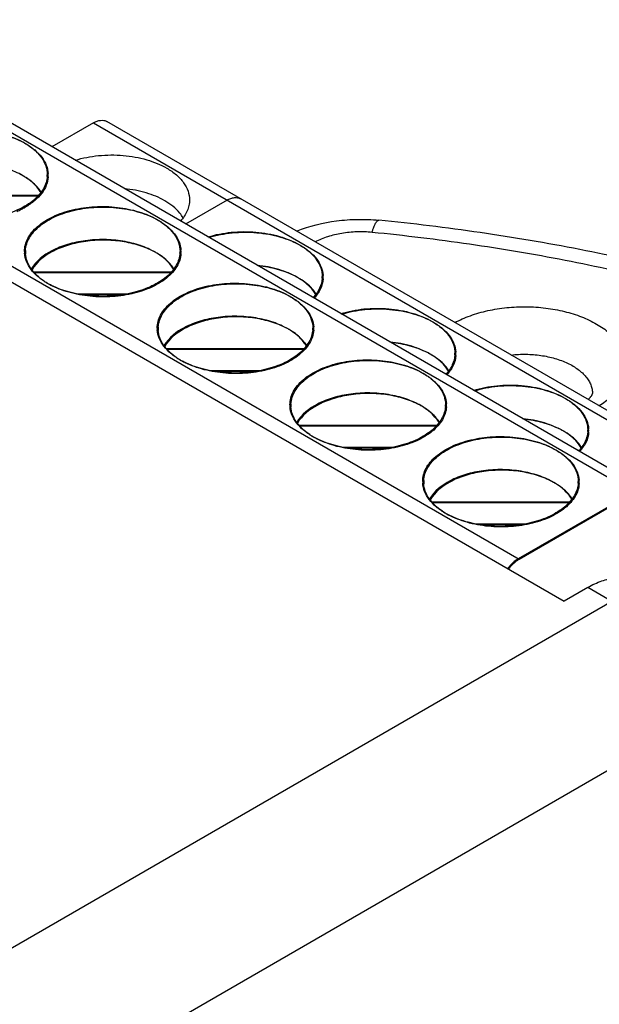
# Model space of a CAD drawing. Header units: inches. Extents: x 0 to 22, y 0 to 17.
# Tile 16 of 17: x 19.037 to 19.463, y 14.252 to 14.975. Entities that reach past the tile are written whole.
import ezdxf

# ---------------------------------------------------------------- set-up
doc = ezdxf.new("R2010")
doc.units = ezdxf.units.IN
doc.header["$LTSCALE"] = 1.21
doc.header["$MEASUREMENT"] = 0
doc.layers.get('0').update_dxf_attribs({"linetype": 'CONTINUOUS'})

msp = doc.modelspace()

# ---------------------------------------------------------------- linework, layer by layer
at = {"color": 7, "linetype": 'CONTINUOUS'}
for p, q in [((18.88932, 14.97384), (19.48856, 14.62784)), ((19.4977, 14.62923), (18.89916, 14.97481)), ((18.75074, 14.94424), (19.43663, 14.54822)), ((19.40357, 14.57877), (18.80432, 14.92476)), ((19.09115, 14.89912), (19.06071, 14.88154)), ((19.09115, 14.89912), (19.69039, 14.55312)), ((19.69953, 14.55451), (19.10099, 14.90009)), ((19.05087, 14.84587), (18.94994, 14.84587)), ((19.05049, 14.84546), (18.95028, 14.84546)), ((19.18929, 14.84245), (19.15885, 14.82487)), ((19.15526, 14.82741), (19.15446, 14.82741)), ((19.14831, 14.78961), (19.04738, 14.78961)), ((19.14792, 14.7892), (19.04772, 14.7892)), ((19.07877, 14.7737), (19.11655, 14.7737)), ((19.08104, 14.77329), (19.11428, 14.77329)), ((19.2527, 14.77115), (19.25189, 14.77115)), ((19.24574, 14.73335), (19.14481, 14.73335)), ((19.24536, 14.73295), (19.14515, 14.73295)), ((19.1762, 14.71744), (19.21399, 14.71744)), ((19.17848, 14.71703), (19.21171, 14.71703)), ((19.35014, 14.71489), (19.34933, 14.71489)), ((19.34318, 14.6771), (19.24225, 14.6771)), ((19.3428, 14.67669), (19.24259, 14.67669)), ((19.27364, 14.66118), (19.31142, 14.66118)), ((19.27591, 14.66077), (19.30915, 14.66077)), ((19.44757, 14.65863), (19.44676, 14.65863)), ((19.48785, 14.62825), (19.40286, 14.57918)), ((19.48856, 14.62784), (19.40357, 14.57877)), ((19.44061, 14.62084), (19.33968, 14.62084)), ((19.44023, 14.62043), (19.34002, 14.62043)), ((19.37108, 14.60492), (19.40886, 14.60492)), ((19.37335, 14.60452), (19.40659, 14.60452)), ((19.45401, 14.55825), (19.43663, 14.54822)), ((19.47169, 14.54805), (19.45401, 14.55825)), ((19.47169, 14.54805), (18.50243, 13.9884)), ((19.52472, 14.45619), (18.55546, 13.89655))]:
    msp.add_line(p, q, dxfattribs=at)
for centre, radius, start, end in [((19.01224, 14.81197), 0.05543, 60.89696, 63.43272), ((19.01353, 14.81597), 0.05132, 59.49968, 59.99896), ((19.01355, 14.81435), 0.05272, 60.4063, 60.87994), ((19.01393, 14.81503), 0.05194, 59.99887, 60.40613), ((19.01386, 14.81652), 0.05068, 59.07242, 59.49953), ((19.01531, 14.81736), 0.04923, 56.95902, 60.03029), ((19.01476, 14.81802), 0.04893, 56.95853, 59.08245), ((19.03821, 14.86106), 0.01909, 356.43418, 359.99816), ((19.03892, 14.86065), 0.01909, 356.42596, 3.789), ((19.01038, 14.89161), 0.06246, 293.13461, 296.50927), ((19.01311, 14.88619), 0.05639, 296.48134, 299.79857), ((19.05966, 14.8048), 0.01909, 180.00122, 183.78823), ((19.06037, 14.80439), 0.01909, 176.42596, 183.789), ((19.10968, 14.75571), 0.05543, 60.89696, 63.43272), ((19.11097, 14.75972), 0.05132, 59.49968, 59.99896), ((19.11098, 14.75809), 0.05272, 60.4063, 60.87994), ((19.11137, 14.75877), 0.05194, 59.99887, 60.40613), ((19.11129, 14.76027), 0.05068, 59.07242, 59.49953), ((19.11275, 14.7611), 0.04923, 56.95902, 60.03029), ((19.1122, 14.76176), 0.04893, 56.95853, 59.08245), ((19.13565, 14.8048), 0.01909, 356.43418, 359.99816), ((19.13636, 14.80439), 0.01909, 356.42596, 3.789), ((19.24075, 14.78593), 0.01909, 356.42596, 3.789), ((19.08297, 14.82445), 0.05004, 236.11328, 239.11898), ((19.08421, 14.8265), 0.05244, 239.09892, 239.55917), ((19.08417, 14.82806), 0.05377, 239.99895, 240.43536), ((19.08456, 14.82874), 0.05455, 240.43531, 240.84958), ((19.08453, 14.82704), 0.05306, 239.55912, 239.99882), ((19.08622, 14.83178), 0.05802, 240.88135, 243.64606), ((19.21407, 14.73725), 0.05543, 60.89696, 63.43272), ((19.21537, 14.74125), 0.05132, 59.49968, 59.99896), ((19.21538, 14.73963), 0.05272, 60.4063, 60.87994), ((19.21576, 14.74031), 0.05194, 59.99887, 60.40613), ((19.21569, 14.74181), 0.05068, 59.07242, 59.49953), ((19.21714, 14.74264), 0.04923, 56.95902, 60.03029), ((19.2166, 14.7433), 0.04893, 56.95853, 59.08245), ((19.24005, 14.78634), 0.01909, 356.43418, 359.99816), ((19.1571, 14.74854), 0.01909, 180.00122, 183.78823), ((19.1578, 14.74813), 0.01909, 176.42596, 183.789), ((19.20711, 14.69946), 0.05543, 60.89696, 63.43272), ((19.20841, 14.70346), 0.05132, 59.49968, 59.99896), ((19.20842, 14.70183), 0.05272, 60.4063, 60.87994), ((19.2088, 14.70251), 0.05194, 59.99887, 60.40613), ((19.20873, 14.70401), 0.05068, 59.07242, 59.49953), ((19.21018, 14.70485), 0.04923, 56.95902, 60.03029), ((19.20964, 14.7055), 0.04893, 56.95853, 59.08245), ((19.23309, 14.74854), 0.01909, 356.43418, 359.99816), ((19.23379, 14.74813), 0.01909, 356.42596, 3.789), ((19.31151, 14.68099), 0.05543, 60.89696, 63.43272), ((19.3128, 14.685), 0.05132, 59.49968, 59.99896), ((19.31281, 14.68337), 0.05272, 60.4063, 60.87994), ((19.33748, 14.73008), 0.01909, 356.43418, 359.99816), ((19.33819, 14.72967), 0.01909, 356.42596, 3.789), ((19.1804, 14.7682), 0.05004, 236.11328, 239.11898), ((19.18165, 14.77024), 0.05244, 239.09892, 239.55917), ((19.18161, 14.7718), 0.05377, 239.99895, 240.43536), ((19.182, 14.77248), 0.05455, 240.43531, 240.84958), ((19.18197, 14.77078), 0.05306, 239.55912, 239.99882), ((19.18366, 14.77552), 0.05802, 240.88135, 243.64606), ((19.3132, 14.68405), 0.05194, 59.99887, 60.40613), ((19.31313, 14.68555), 0.05068, 59.07242, 59.49953), ((19.31458, 14.68639), 0.04923, 56.95902, 60.03029), ((19.31403, 14.68704), 0.04893, 56.95853, 59.08245), ((19.25454, 14.69228), 0.01909, 180.00122, 183.78823), ((19.25524, 14.69187), 0.01909, 176.42596, 183.789), ((19.30455, 14.6432), 0.05543, 60.89696, 63.43272), ((19.30584, 14.6472), 0.05132, 59.49968, 59.99896), ((19.30585, 14.64558), 0.05272, 60.4063, 60.87994), ((19.30624, 14.64626), 0.05194, 59.99887, 60.40613), ((19.30617, 14.64775), 0.05068, 59.07242, 59.49953), ((19.30762, 14.64859), 0.04923, 56.95902, 60.03029), ((19.30707, 14.64925), 0.04893, 56.95853, 59.08245), ((19.33052, 14.69228), 0.01909, 356.43418, 359.99816), ((19.33123, 14.69188), 0.01909, 356.42596, 3.789), ((19.40894, 14.62474), 0.05543, 60.89696, 63.43272), ((19.41024, 14.62874), 0.05132, 59.49968, 59.99896), ((19.41025, 14.62712), 0.05272, 60.4063, 60.87994), ((19.41064, 14.62779), 0.05194, 59.99887, 60.40613), ((19.41056, 14.62929), 0.05068, 59.07242, 59.49953), ((19.41201, 14.63013), 0.04923, 56.95902, 60.03029), ((19.41147, 14.63079), 0.04893, 56.95853, 59.08245), ((19.43492, 14.67382), 0.01909, 356.43418, 359.99816), ((19.43562, 14.67341), 0.01909, 356.42596, 3.789), ((19.27784, 14.71194), 0.05004, 236.11328, 239.11898), ((19.27908, 14.71398), 0.05244, 239.09892, 239.55917), ((19.27905, 14.71554), 0.05377, 239.99895, 240.43536), ((19.2794, 14.71452), 0.05306, 239.55912, 239.99882), ((19.27943, 14.71622), 0.05455, 240.43531, 240.84958), ((19.28109, 14.71927), 0.05802, 240.88135, 243.64606), ((19.35197, 14.63603), 0.01909, 180.00122, 183.78823), ((19.35268, 14.63562), 0.01909, 176.42596, 183.789), ((19.40198, 14.58694), 0.05543, 60.89696, 63.43272), ((19.42796, 14.63603), 0.01909, 356.43418, 359.99816), ((19.42866, 14.63562), 0.01909, 356.42596, 3.789), ((19.40328, 14.59094), 0.05132, 59.49968, 59.99896), ((19.40329, 14.58932), 0.05272, 60.4063, 60.87994), ((19.40368, 14.59), 0.05194, 59.99887, 60.40613), ((19.4036, 14.59149), 0.05068, 59.07242, 59.49953), ((19.40505, 14.59233), 0.04923, 56.95902, 60.03029), ((19.40451, 14.59299), 0.04893, 56.95853, 59.08245), ((19.37528, 14.65568), 0.05004, 236.11328, 239.11898), ((19.37652, 14.65772), 0.05244, 239.09892, 239.55917), ((19.37648, 14.65928), 0.05377, 239.99895, 240.43536), ((19.37687, 14.65997), 0.05455, 240.43531, 240.84958), ((19.37684, 14.65826), 0.05306, 239.55912, 239.99882), ((19.37853, 14.66301), 0.05802, 240.88135, 243.64606)]:
    msp.add_arc(centre, radius, start, end, dxfattribs=at)
for points, knots in [([(19.09115, 14.89912), (19.09201, 14.89962), (19.09373, 14.90043), (19.09637, 14.90107), (19.09885, 14.90101), (19.10034, 14.90047), (19.10099, 14.90009)], [0, 0, 0, 0, 0.28971, 0.549097, 0.782225, 1, 1, 1, 1]), ([(18.94313, 14.86106), (18.94313, 14.86268), (18.94357, 14.86601), (18.94548, 14.87083), (18.94858, 14.87539), (18.95441, 14.88124), (18.96436, 14.8873), (18.97866, 14.89207), (18.9947, 14.89433), (19.0112, 14.89387), (19.02679, 14.89075), (19.03636, 14.8868), (19.04059, 14.88436)], [0, 0, 0, 0, 0.04286, 0.087491, 0.135327, 0.187291, 0.304557, 0.438226, 0.582568, 0.729722, 0.871308, 1, 1, 1, 1]), ([(18.94388, 14.86184), (18.94398, 14.86345), (18.94461, 14.86673), (18.94676, 14.87141), (18.95004, 14.87584), (18.95605, 14.8815), (18.96606, 14.88732), (18.9803, 14.89186), (18.99617, 14.89395), (19.01241, 14.89339), (19.02774, 14.89026), (19.03714, 14.88636), (19.04129, 14.88396)], [0, 0, 0, 0, 0.042913, 0.087922, 0.136312, 0.188866, 0.307064, 0.441025, 0.585019, 0.731391, 0.872061, 1, 1, 1, 1]), ([(19.04059, 14.88436), (19.04309, 14.88292), (19.04764, 14.87979), (19.05307, 14.87408), (19.0565, 14.86777), (19.05731, 14.86323), (19.05731, 14.86106)], [0, 0, 0, 0, 0.289769, 0.549061, 0.782222, 1, 1, 1, 1]), ([(19.04129, 14.88396), (19.04368, 14.88258), (19.04804, 14.8796), (19.05332, 14.87422), (19.05682, 14.86828), (19.05783, 14.86399), (19.05797, 14.86191)], [0, 0, 0, 0, 0.288414, 0.547993, 0.782176, 1, 1, 1, 1]), ([(19.07777, 14.87169), (19.08334, 14.8734), (19.09508, 14.87564), (19.11289, 14.87575), (19.12991, 14.87275), (19.14039, 14.86856), (19.14498, 14.8659)], [0, 0, 0, 0, 0.253004, 0.515354, 0.769584, 1, 1, 1, 1]), ([(19.03919, 14.86042), (19.03571, 14.86243), (19.02794, 14.86581), (19.01524, 14.86888), (19.00162, 14.87006), (18.98792, 14.86928), (18.97494, 14.86656), (18.96072, 14.86103), (18.95152, 14.85403), (18.94808, 14.84823)], [0, 0, 0, 0, 0.122033, 0.255405, 0.395207, 0.535613, 0.670731, 0.795385, 1, 1, 1, 1]), ([(19.05727, 14.85987), (19.05717, 14.85832), (19.05658, 14.85515), (19.05456, 14.85061), (19.05148, 14.8463), (19.04583, 14.84077), (19.03638, 14.83501), (19.02285, 14.83034), (19.00764, 14.82795), (18.99189, 14.82803), (18.97676, 14.83055), (18.96731, 14.83393), (18.96303, 14.83605)], [0, 0, 0, 0, 0.042854, 0.087687, 0.135721, 0.187726, 0.304399, 0.436699, 0.579568, 0.726012, 0.868446, 1, 1, 1, 1]), ([(19.05798, 14.85946), (19.05784, 14.85736), (19.05683, 14.85304), (19.0533, 14.84705), (19.04796, 14.84163), (19.04356, 14.83864), (19.04114, 14.83725)], [0, 0, 0, 0, 0.2176, 0.451671, 0.711255, 1, 1, 1, 1]), ([(19.14498, 14.8659), (19.14749, 14.86446), (19.15203, 14.86133), (19.15746, 14.85562), (19.1609, 14.8493), (19.1617, 14.84477), (19.1617, 14.8426)], [0, 0, 0, 0, 0.289769, 0.549061, 0.782222, 1, 1, 1, 1]), ([(19.05256, 14.8479), (19.05195, 14.84895), (19.04899, 14.85333), (19.04485, 14.85682), (19.04144, 14.85904)], [0, 0, 0, 0, 0.22966, 1, 1, 1, 1]), ([(19.05281, 14.84824), (19.05221, 14.84922), (19.04928, 14.85327), (19.04536, 14.85654), (19.04215, 14.85863)], [0, 0, 0, 0, 0.230739, 1, 1, 1, 1]), ([(19.14359, 14.84196), (19.13932, 14.84442), (19.1296, 14.84837), (19.11934, 14.85028), (19.11393, 14.85082)], [0, 0, 0, 0, 0.475739, 1, 1, 1, 1]), ([(19.04057, 14.8048), (19.04057, 14.80642), (19.041, 14.80976), (19.04291, 14.81457), (19.04601, 14.81913), (19.05185, 14.82499), (19.0618, 14.83104), (19.07609, 14.83582), (19.09214, 14.83807), (19.10863, 14.83761), (19.12423, 14.83449), (19.1338, 14.83055), (19.13802, 14.82811)], [0, 0, 0, 0, 0.04286, 0.087491, 0.135327, 0.187291, 0.304557, 0.438226, 0.582568, 0.729722, 0.871308, 1, 1, 1, 1]), ([(19.15695, 14.82943), (19.15626, 14.83064), (19.15274, 14.83571), (19.1477, 14.83958), (19.14359, 14.84196)], [0, 0, 0, 0, 0.226838, 1, 1, 1, 1]), ([(19.1617, 14.8426), (19.1617, 14.84125), (19.16141, 14.8385), (19.15962, 14.83301), (19.15704, 14.82931), (19.155, 14.8271)], [0, 0, 0, 0, 0.234772, 0.476351, 1, 1, 1, 1]), ([(19.18929, 14.84245), (19.19016, 14.84295), (19.19188, 14.84377), (19.19452, 14.84441), (19.197, 14.84434), (19.19849, 14.8438), (19.19914, 14.84343)], [0, 0, 0, 0, 0.28971, 0.549097, 0.782225, 1, 1, 1, 1]), ([(19.04131, 14.80558), (19.04141, 14.80719), (19.04205, 14.81047), (19.04419, 14.81515), (19.04747, 14.81958), (19.05349, 14.82524), (19.0635, 14.83106), (19.07774, 14.83561), (19.0936, 14.83769), (19.10984, 14.83713), (19.12517, 14.834), (19.13457, 14.8301), (19.13873, 14.8277)], [0, 0, 0, 0, 0.042913, 0.087922, 0.136312, 0.188866, 0.307064, 0.441025, 0.585019, 0.731391, 0.872061, 1, 1, 1, 1]), ([(19.13802, 14.82811), (19.14053, 14.82666), (19.14507, 14.82353), (19.1505, 14.81782), (19.15394, 14.81151), (19.15474, 14.80697), (19.15474, 14.8048)], [0, 0, 0, 0, 0.289769, 0.549061, 0.782222, 1, 1, 1, 1]), ([(19.13873, 14.8277), (19.14112, 14.82632), (19.14547, 14.82334), (19.15076, 14.81796), (19.15425, 14.81202), (19.15527, 14.80773), (19.15541, 14.80565)], [0, 0, 0, 0, 0.288414, 0.547993, 0.782176, 1, 1, 1, 1]), ([(19.24034, 14.81966), (19.24973, 14.82341), (19.26474, 14.82714), (19.28515, 14.82862), (19.2955, 14.82819), (19.30064, 14.82769)], [0, 0, 0, 0, 0.494538, 0.74713, 1, 1, 1, 1]), ([(19.29573, 14.81875), (19.29593, 14.81945), (19.29634, 14.82076), (19.29699, 14.82259), (19.29762, 14.82415), (19.29825, 14.82544), (19.29885, 14.82644), (19.29938, 14.82708), (19.29979, 14.82743), (19.30008, 14.82759), (19.30036, 14.82769), (19.30055, 14.82769), (19.30064, 14.82769)], [0, 0, 0, 0, 0.206394, 0.389831, 0.549327, 0.684121, 0.794267, 0.880873, 0.916217, 0.947053, 0.974466, 1, 1, 1, 1]), ([(20.11991, 14.34393), (20.11523, 14.35975), (20.10372, 14.39117), (20.08075, 14.43651), (20.05217, 14.48022), (20.01824, 14.52209), (19.97925, 14.56194), (19.93546, 14.59963), (19.88715, 14.635), (19.83459, 14.66792), (19.77808, 14.69826), (19.71793, 14.72589), (19.65447, 14.75067), (19.58805, 14.7725), (19.51905, 14.79126), (19.44785, 14.80686), (19.37486, 14.81922), (19.32551, 14.82523), (19.30064, 14.82769)], [0, 0, 0, 0, 0.049343, 0.099805, 0.151698, 0.205277, 0.260746, 0.318254, 0.377892, 0.439689, 0.503622, 0.569619, 0.637564, 0.707301, 0.778635, 0.851361, 0.925253, 1, 1, 1, 1]), ([(19.17521, 14.81543), (19.18077, 14.81714), (19.19252, 14.81938), (19.21032, 14.81949), (19.22735, 14.81649), (19.23782, 14.8123), (19.24242, 14.80965)], [0, 0, 0, 0, 0.253004, 0.515354, 0.769584, 1, 1, 1, 1]), ([(19.17591, 14.81502), (19.18148, 14.81673), (19.19322, 14.81897), (19.21103, 14.81909), (19.22805, 14.81608), (19.23853, 14.81189), (19.24312, 14.80924)], [0, 0, 0, 0, 0.253004, 0.515355, 0.769584, 1, 1, 1, 1]), ([(19.29573, 14.81875), (19.29201, 14.81912), (19.28454, 14.81936), (19.27356, 14.8183), (19.26325, 14.81588), (19.25685, 14.81331), (19.25392, 14.81179)], [0, 0, 0, 0, 0.261475, 0.520755, 0.769359, 1, 1, 1, 1]), ([(20.07197, 14.37056), (20.06781, 14.38461), (20.0575, 14.41268), (20.03677, 14.45334), (20.01069, 14.49293), (19.97944, 14.53119), (19.94322, 14.56792), (19.90223, 14.60292), (19.85674, 14.63597), (19.80699, 14.6669), (19.75328, 14.69553), (19.69594, 14.72168), (19.63529, 14.74522), (19.5717, 14.76599), (19.50554, 14.78388), (19.43719, 14.79879), (19.36706, 14.81062), (19.31963, 14.81639), (19.29573, 14.81875)], [0, 0, 0, 0, 0.046601, 0.094758, 0.144796, 0.196994, 0.251549, 0.308575, 0.368117, 0.430163, 0.494642, 0.561439, 0.630399, 0.701329, 0.774005, 0.848189, 0.923631, 1, 1, 1, 1]), ([(19.13663, 14.80416), (19.13315, 14.80617), (19.12538, 14.80955), (19.11268, 14.81262), (19.09905, 14.8138), (19.08536, 14.81302), (19.07237, 14.8103), (19.05816, 14.80478), (19.04896, 14.79777), (19.04552, 14.79197)], [0, 0, 0, 0, 0.122033, 0.255405, 0.395207, 0.535613, 0.670731, 0.795385, 1, 1, 1, 1]), ([(19.13447, 14.80529), (19.13089, 14.80708), (19.12306, 14.81005), (19.11048, 14.81261), (19.0972, 14.81338), (19.084, 14.8123), (19.07159, 14.80941), (19.05805, 14.80384), (19.04936, 14.79697), (19.04611, 14.79137)], [0, 0, 0, 0, 0.125293, 0.260451, 0.400654, 0.54037, 0.674139, 0.79727, 1, 1, 1, 1]), ([(19.24242, 14.80965), (19.24492, 14.8082), (19.24947, 14.80507), (19.2549, 14.79936), (19.25833, 14.79305), (19.25914, 14.78851), (19.25914, 14.78634)], [0, 0, 0, 0, 0.289769, 0.549061, 0.782222, 1, 1, 1, 1]), ([(19.24312, 14.80924), (19.24551, 14.80786), (19.24987, 14.80488), (19.25515, 14.7995), (19.25865, 14.79356), (19.25966, 14.78927), (19.2598, 14.78719)], [0, 0, 0, 0, 0.288414, 0.547993, 0.782176, 1, 1, 1, 1]), ([(19.05729, 14.78149), (19.0549, 14.78287), (19.05054, 14.78585), (19.04526, 14.79123), (19.04177, 14.79717), (19.04075, 14.80146), (19.04061, 14.80354)], [0, 0, 0, 0, 0.288415, 0.547994, 0.782176, 1, 1, 1, 1]), ([(19.05507, 14.78291), (19.05308, 14.78425), (19.04947, 14.78708), (19.04513, 14.79206), (19.04228, 14.79744), (19.04144, 14.80126), (19.04132, 14.80313)], [0, 0, 0, 0, 0.284182, 0.54213, 0.778047, 1, 1, 1, 1]), ([(19.15541, 14.8032), (19.15531, 14.80159), (19.15468, 14.79832), (19.15253, 14.79363), (19.14925, 14.7892), (19.14324, 14.78354), (19.13323, 14.77773), (19.11899, 14.77318), (19.10312, 14.77109), (19.08688, 14.77165), (19.07155, 14.77478), (19.06215, 14.77868), (19.058, 14.78108)], [0, 0, 0, 0, 0.042913, 0.087922, 0.136312, 0.188866, 0.307064, 0.441025, 0.585019, 0.731391, 0.872061, 1, 1, 1, 1]), ([(19.1547, 14.80361), (19.15461, 14.80206), (19.15401, 14.79889), (19.152, 14.79435), (19.14891, 14.79005), (19.14327, 14.78452), (19.13381, 14.77875), (19.12028, 14.77408), (19.10508, 14.77169), (19.08933, 14.77177), (19.0742, 14.77429), (19.06475, 14.77767), (19.06047, 14.77979)], [0, 0, 0, 0, 0.042854, 0.087687, 0.135721, 0.187726, 0.304399, 0.436699, 0.579568, 0.726012, 0.868446, 1, 1, 1, 1]), ([(19.14999, 14.79164), (19.14939, 14.79269), (19.14642, 14.79707), (19.14229, 14.80056), (19.13888, 14.80278)], [0, 0, 0, 0, 0.22966, 1, 1, 1, 1]), ([(19.15025, 14.79198), (19.14964, 14.79296), (19.14672, 14.79702), (19.1428, 14.80028), (19.13959, 14.80237)], [0, 0, 0, 0, 0.230739, 1, 1, 1, 1]), ([(19.24103, 14.7857), (19.23675, 14.78817), (19.22704, 14.79211), (19.21678, 14.79402), (19.21137, 14.79456)], [0, 0, 0, 0, 0.475739, 1, 1, 1, 1]), ([(19.23886, 14.78683), (19.23487, 14.78883), (19.22608, 14.79204), (19.21689, 14.79368), (19.21208, 14.79415)], [0, 0, 0, 0, 0.480146, 1, 1, 1, 1]), ([(19.13801, 14.74854), (19.13801, 14.75017), (19.13844, 14.7535), (19.14035, 14.75831), (19.14345, 14.76287), (19.14929, 14.76873), (19.15923, 14.77478), (19.17353, 14.77956), (19.18958, 14.78181), (19.20607, 14.78136), (19.22166, 14.77824), (19.23123, 14.77429), (19.23546, 14.77185)], [0, 0, 0, 0, 0.04286, 0.087491, 0.135327, 0.187291, 0.304557, 0.438226, 0.582568, 0.729722, 0.871308, 1, 1, 1, 1]), ([(19.13875, 14.74932), (19.13885, 14.75093), (19.13948, 14.75421), (19.14163, 14.7589), (19.14491, 14.76332), (19.15092, 14.76899), (19.16094, 14.7748), (19.17517, 14.77935), (19.19104, 14.78143), (19.20728, 14.78088), (19.22261, 14.77774), (19.23201, 14.77384), (19.23616, 14.77144)], [0, 0, 0, 0, 0.042913, 0.087922, 0.136312, 0.188866, 0.307064, 0.441025, 0.585019, 0.731391, 0.872061, 1, 1, 1, 1]), ([(19.25439, 14.77318), (19.25379, 14.77423), (19.25082, 14.77861), (19.24668, 14.7821), (19.24327, 14.78432)], [0, 0, 0, 0, 0.22966, 1, 1, 1, 1]), ([(19.25464, 14.77352), (19.25404, 14.7745), (19.25112, 14.77856), (19.2472, 14.78182), (19.24398, 14.78391)], [0, 0, 0, 0, 0.230739, 1, 1, 1, 1]), ([(19.2591, 14.78515), (19.25894, 14.78262), (19.2575, 14.77732), (19.25433, 14.7729), (19.25243, 14.77084)], [0, 0, 0, 0, 0.475573, 1, 1, 1, 1]), ([(19.25981, 14.78474), (19.25965, 14.78221), (19.2582, 14.77691), (19.25504, 14.77249), (19.25314, 14.77043)], [0, 0, 0, 0, 0.475576, 1, 1, 1, 1]), ([(19.23546, 14.77185), (19.23796, 14.7704), (19.24251, 14.76727), (19.24794, 14.76156), (19.25137, 14.75525), (19.25218, 14.75072), (19.25218, 14.74854)], [0, 0, 0, 0, 0.289769, 0.549061, 0.782222, 1, 1, 1, 1]), ([(19.23616, 14.77144), (19.23855, 14.77006), (19.24291, 14.76708), (19.24819, 14.7617), (19.25169, 14.75576), (19.25271, 14.75147), (19.25284, 14.74939)], [0, 0, 0, 0, 0.288414, 0.547993, 0.782176, 1, 1, 1, 1]), ([(19.27264, 14.75917), (19.27821, 14.76088), (19.28995, 14.76312), (19.30776, 14.76324), (19.32478, 14.76023), (19.33526, 14.75604), (19.33985, 14.75339)], [0, 0, 0, 0, 0.253004, 0.515354, 0.769584, 1, 1, 1, 1]), ([(19.27335, 14.75876), (19.27892, 14.76047), (19.29066, 14.76272), (19.30847, 14.76283), (19.32549, 14.75982), (19.33597, 14.75563), (19.34056, 14.75298)], [0, 0, 0, 0, 0.253004, 0.515355, 0.769584, 1, 1, 1, 1]), ([(19.35644, 14.7526), (19.35823, 14.75357), (19.36198, 14.75539), (19.36789, 14.75774), (19.37417, 14.75976), (19.38303, 14.762), (19.39464, 14.76382), (19.40887, 14.76446), (19.42076, 14.76368), (19.43007, 14.76227), (19.43681, 14.76084), (19.44328, 14.75904), (19.45131, 14.75624), (19.45875, 14.75275), (19.46536, 14.74857), (19.46968, 14.74525), (19.47343, 14.7417), (19.47658, 14.73796), (19.4791, 14.73405), (19.48096, 14.73001), (19.48214, 14.72588), (19.48263, 14.72169), (19.48241, 14.7175), (19.48149, 14.71334), (19.47988, 14.70926), (19.47761, 14.7053), (19.47469, 14.70148), (19.47116, 14.69786), (19.46705, 14.69445), (19.46403, 14.69239), (19.46243, 14.6914)], [0, 0, 0, 0, 0.033093, 0.067598, 0.103331, 0.140112, 0.216034, 0.293669, 0.371123, 0.40921, 0.446561, 0.482965, 0.518238, 0.584712, 0.615738, 0.64519, 0.673079, 0.699471, 0.724506, 0.748408, 0.771468, 0.794049, 0.816553, 0.839389, 0.862934, 0.887508, 0.913365, 0.940687, 0.969572, 1, 1, 1, 1]), ([(19.23407, 14.7479), (19.23058, 14.74991), (19.22281, 14.75329), (19.21011, 14.75636), (19.19649, 14.75754), (19.18279, 14.75676), (19.16981, 14.75404), (19.1556, 14.74852), (19.14639, 14.74151), (19.14295, 14.73572)], [0, 0, 0, 0, 0.122033, 0.255405, 0.395207, 0.535613, 0.670731, 0.795385, 1, 1, 1, 1]), ([(19.2319, 14.74903), (19.22833, 14.75083), (19.2205, 14.75379), (19.20792, 14.75635), (19.19464, 14.75712), (19.18144, 14.75604), (19.16902, 14.75316), (19.15549, 14.74758), (19.1468, 14.74071), (19.14355, 14.73512)], [0, 0, 0, 0, 0.125293, 0.260451, 0.400654, 0.54037, 0.674139, 0.79727, 1, 1, 1, 1]), ([(19.33985, 14.75339), (19.34236, 14.75194), (19.3469, 14.74881), (19.35233, 14.7431), (19.35577, 14.73679), (19.35657, 14.73225), (19.35657, 14.73008)], [0, 0, 0, 0, 0.289769, 0.549061, 0.782222, 1, 1, 1, 1]), ([(19.34056, 14.75298), (19.34295, 14.7516), (19.34731, 14.74862), (19.35259, 14.74324), (19.35608, 14.7373), (19.3571, 14.73301), (19.35724, 14.73093)], [0, 0, 0, 0, 0.288414, 0.547993, 0.782176, 1, 1, 1, 1]), ([(19.15472, 14.72523), (19.15234, 14.72661), (19.14798, 14.72959), (19.1427, 14.73497), (19.1392, 14.74091), (19.13818, 14.7452), (19.13805, 14.74728)], [0, 0, 0, 0, 0.288415, 0.547994, 0.782176, 1, 1, 1, 1]), ([(19.1525, 14.72665), (19.15051, 14.72799), (19.1469, 14.73082), (19.14257, 14.7358), (19.13971, 14.74118), (19.13888, 14.74501), (19.13875, 14.74687)], [0, 0, 0, 0, 0.284182, 0.54213, 0.778047, 1, 1, 1, 1]), ([(19.25285, 14.74694), (19.25275, 14.74534), (19.25212, 14.74206), (19.24997, 14.73737), (19.24669, 14.73294), (19.24068, 14.72728), (19.23066, 14.72147), (19.21642, 14.71692), (19.20056, 14.71484), (19.18432, 14.71539), (19.16899, 14.71852), (19.15959, 14.72243), (19.15543, 14.72483)], [0, 0, 0, 0, 0.042913, 0.087922, 0.136312, 0.188866, 0.307064, 0.441025, 0.585019, 0.731391, 0.872061, 1, 1, 1, 1]), ([(19.25214, 14.74735), (19.25204, 14.7458), (19.25145, 14.74263), (19.24943, 14.73809), (19.24635, 14.73379), (19.2407, 14.72826), (19.23125, 14.72249), (19.21772, 14.71782), (19.20251, 14.71544), (19.18676, 14.71551), (19.17163, 14.71803), (19.16218, 14.72141), (19.1579, 14.72353)], [0, 0, 0, 0, 0.042854, 0.087687, 0.135721, 0.187726, 0.304399, 0.436699, 0.579568, 0.726012, 0.868446, 1, 1, 1, 1]), ([(19.24743, 14.73538), (19.24683, 14.73643), (19.24386, 14.74081), (19.23972, 14.74431), (19.23632, 14.74652)], [0, 0, 0, 0, 0.22966, 1, 1, 1, 1]), ([(19.24768, 14.73573), (19.24708, 14.7367), (19.24416, 14.74076), (19.24024, 14.74402), (19.23702, 14.74611)], [0, 0, 0, 0, 0.230739, 1, 1, 1, 1]), ([(19.33846, 14.72944), (19.33419, 14.73191), (19.32447, 14.73585), (19.31422, 14.73777), (19.3088, 14.7383)], [0, 0, 0, 0, 0.475739, 1, 1, 1, 1]), ([(19.3363, 14.73057), (19.33231, 14.73257), (19.32352, 14.73579), (19.31433, 14.73742), (19.30952, 14.73789)], [0, 0, 0, 0, 0.480146, 1, 1, 1, 1]), ([(19.3977, 14.72879), (19.40134, 14.72922), (19.40868, 14.72958), (19.41952, 14.72875), (19.42823, 14.72692), (19.43471, 14.72478), (19.43917, 14.72291), (19.44325, 14.72077), (19.4469, 14.71837), (19.45007, 14.71576), (19.45273, 14.71296), (19.45485, 14.70999), (19.45638, 14.7069), (19.45731, 14.70372), (19.45752, 14.70155), (19.45752, 14.70049)], [0, 0, 0, 0, 0.151031, 0.301539, 0.446729, 0.516014, 0.582454, 0.645695, 0.705506, 0.761778, 0.814592, 0.86421, 0.911135, 0.956088, 1, 1, 1, 1]), ([(19.23544, 14.69228), (19.23544, 14.69391), (19.23588, 14.69724), (19.23779, 14.70205), (19.24089, 14.70661), (19.24672, 14.71247), (19.25667, 14.71852), (19.27097, 14.7233), (19.28701, 14.72555), (19.30351, 14.7251), (19.3191, 14.72198), (19.32867, 14.71803), (19.33289, 14.71559)], [0, 0, 0, 0, 0.04286, 0.087491, 0.135327, 0.187291, 0.304557, 0.438226, 0.582568, 0.729722, 0.871308, 1, 1, 1, 1]), ([(19.23619, 14.69306), (19.23629, 14.69467), (19.23692, 14.69795), (19.23906, 14.70264), (19.24235, 14.70707), (19.24836, 14.71273), (19.25837, 14.71854), (19.27261, 14.72309), (19.28848, 14.72517), (19.30472, 14.72462), (19.32004, 14.72148), (19.32944, 14.71758), (19.3336, 14.71518)], [0, 0, 0, 0, 0.042913, 0.087922, 0.136312, 0.188866, 0.307064, 0.441025, 0.585019, 0.731391, 0.872061, 1, 1, 1, 1]), ([(19.35182, 14.71692), (19.35122, 14.71797), (19.34826, 14.72235), (19.34412, 14.72584), (19.34071, 14.72806)], [0, 0, 0, 0, 0.22966, 1, 1, 1, 1]), ([(19.35208, 14.71727), (19.35147, 14.71824), (19.34855, 14.7223), (19.34463, 14.72556), (19.34142, 14.72765)], [0, 0, 0, 0, 0.230739, 1, 1, 1, 1]), ([(19.35654, 14.72889), (19.35638, 14.72636), (19.35493, 14.72106), (19.35177, 14.71664), (19.34987, 14.71458)], [0, 0, 0, 0, 0.475573, 1, 1, 1, 1]), ([(19.35724, 14.72848), (19.35708, 14.72595), (19.35564, 14.72065), (19.35248, 14.71623), (19.35058, 14.71417)], [0, 0, 0, 0, 0.475576, 1, 1, 1, 1]), ([(19.33289, 14.71559), (19.3354, 14.71414), (19.33994, 14.71101), (19.34537, 14.7053), (19.34881, 14.69899), (19.34961, 14.69446), (19.34961, 14.69228)], [0, 0, 0, 0, 0.289769, 0.549061, 0.782222, 1, 1, 1, 1]), ([(19.3336, 14.71518), (19.33599, 14.7138), (19.34035, 14.71083), (19.34563, 14.70544), (19.34912, 14.69951), (19.35014, 14.69522), (19.35028, 14.69314)], [0, 0, 0, 0, 0.288414, 0.547993, 0.782176, 1, 1, 1, 1]), ([(19.3315, 14.69164), (19.32802, 14.69365), (19.32025, 14.69703), (19.30755, 14.7001), (19.29393, 14.70128), (19.28023, 14.7005), (19.26725, 14.69778), (19.25303, 14.69226), (19.24383, 14.68525), (19.24039, 14.67946)], [0, 0, 0, 0, 0.122033, 0.255405, 0.395207, 0.535613, 0.670731, 0.795385, 1, 1, 1, 1]), ([(19.32934, 14.69278), (19.32576, 14.69457), (19.31793, 14.69753), (19.30535, 14.7001), (19.29207, 14.70086), (19.27887, 14.69978), (19.26646, 14.6969), (19.25292, 14.69132), (19.24424, 14.68445), (19.24098, 14.67886)], [0, 0, 0, 0, 0.125293, 0.260451, 0.400654, 0.54037, 0.674139, 0.79727, 1, 1, 1, 1]), ([(19.37008, 14.70291), (19.37565, 14.70462), (19.38739, 14.70687), (19.40519, 14.70698), (19.42222, 14.70397), (19.4327, 14.69978), (19.43729, 14.69713)], [0, 0, 0, 0, 0.253004, 0.515354, 0.769584, 1, 1, 1, 1]), ([(19.37079, 14.7025), (19.37635, 14.70422), (19.3881, 14.70646), (19.4059, 14.70657), (19.42293, 14.70356), (19.4334, 14.69937), (19.438, 14.69672)], [0, 0, 0, 0, 0.253004, 0.515355, 0.769584, 1, 1, 1, 1]), ([(19.45435, 14.69608), (19.45475, 14.69646), (19.4553, 14.69702), (19.45595, 14.69777), (19.45634, 14.69826), (19.45666, 14.6987), (19.45691, 14.69909), (19.45711, 14.69942), (19.45725, 14.69971), (19.45736, 14.69995), (19.45743, 14.70013), (19.45747, 14.70024), (19.45749, 14.70031), (19.4575, 14.70036), (19.45751, 14.70041), (19.45752, 14.70045), (19.45753, 14.70048), (19.45753, 14.7005), (19.45753, 14.70052), (19.45752, 14.70051), (19.45752, 14.7005), (19.45752, 14.70049), (19.45752, 14.70049)], [0, 0, 0, 0, 0.297582, 0.424709, 0.536794, 0.633851, 0.716891, 0.786996, 0.845169, 0.892328, 0.929291, 0.944216, 0.95694, 0.967591, 0.976297, 0.98318, 0.988362, 0.994083, 0.994869, 0.995459, 0.997186, 1, 1, 1, 1]), ([(19.43729, 14.69713), (19.43979, 14.69568), (19.44434, 14.69255), (19.44977, 14.68684), (19.45321, 14.68053), (19.45401, 14.676), (19.45401, 14.67382)], [0, 0, 0, 0, 0.289769, 0.549061, 0.782222, 1, 1, 1, 1]), ([(19.438, 14.69672), (19.44039, 14.69534), (19.44474, 14.69236), (19.45002, 14.68698), (19.45352, 14.68105), (19.45454, 14.67675), (19.45467, 14.67468)], [0, 0, 0, 0, 0.288414, 0.547993, 0.782176, 1, 1, 1, 1]), ([(19.25216, 14.66898), (19.24977, 14.67036), (19.24542, 14.67333), (19.24013, 14.67872), (19.23664, 14.68465), (19.23562, 14.68894), (19.23548, 14.69102)], [0, 0, 0, 0, 0.288415, 0.547994, 0.782176, 1, 1, 1, 1]), ([(19.24994, 14.67039), (19.24795, 14.67173), (19.24434, 14.67456), (19.24, 14.67954), (19.23715, 14.68492), (19.23631, 14.68875), (19.23619, 14.69061)], [0, 0, 0, 0, 0.284182, 0.54213, 0.778047, 1, 1, 1, 1]), ([(19.35028, 14.69069), (19.35018, 14.68908), (19.34955, 14.6858), (19.34741, 14.68111), (19.34412, 14.67668), (19.33811, 14.67102), (19.3281, 14.66521), (19.31386, 14.66066), (19.29799, 14.65858), (19.28175, 14.65913), (19.26643, 14.66227), (19.25703, 14.66617), (19.25287, 14.66857)], [0, 0, 0, 0, 0.042913, 0.087922, 0.136312, 0.188866, 0.307064, 0.441025, 0.585019, 0.731391, 0.872061, 1, 1, 1, 1]), ([(19.34958, 14.6911), (19.34948, 14.68954), (19.34888, 14.68638), (19.34687, 14.68183), (19.34379, 14.67753), (19.33814, 14.672), (19.32869, 14.66623), (19.31515, 14.66157), (19.29995, 14.65918), (19.2842, 14.65925), (19.26907, 14.66177), (19.25962, 14.66515), (19.25534, 14.66728)], [0, 0, 0, 0, 0.042854, 0.087687, 0.135721, 0.187726, 0.304399, 0.436699, 0.579568, 0.726012, 0.868446, 1, 1, 1, 1]), ([(19.34486, 14.67912), (19.34426, 14.68017), (19.3413, 14.68455), (19.33716, 14.68805), (19.33375, 14.69026)], [0, 0, 0, 0, 0.22966, 1, 1, 1, 1]), ([(19.34512, 14.67947), (19.34451, 14.68045), (19.34159, 14.6845), (19.33767, 14.68776), (19.33446, 14.68986)], [0, 0, 0, 0, 0.230739, 1, 1, 1, 1]), ([(19.4359, 14.67318), (19.43162, 14.67565), (19.42191, 14.67959), (19.41165, 14.68151), (19.40624, 14.68204)], [0, 0, 0, 0, 0.475739, 1, 1, 1, 1]), ([(19.43373, 14.67432), (19.42975, 14.67631), (19.42095, 14.67953), (19.41176, 14.68116), (19.40696, 14.68164)], [0, 0, 0, 0, 0.480146, 1, 1, 1, 1]), ([(19.44926, 14.66066), (19.44866, 14.66171), (19.44569, 14.66609), (19.44155, 14.66959), (19.43815, 14.6718)], [0, 0, 0, 0, 0.22966, 1, 1, 1, 1]), ([(19.45397, 14.67264), (19.45381, 14.6701), (19.45237, 14.6648), (19.4492, 14.66038), (19.44731, 14.65832)], [0, 0, 0, 0, 0.475573, 1, 1, 1, 1]), ([(19.45468, 14.67222), (19.45452, 14.66969), (19.45307, 14.66439), (19.44991, 14.65997), (19.44801, 14.65792)], [0, 0, 0, 0, 0.475576, 1, 1, 1, 1]), ([(19.33288, 14.63602), (19.33288, 14.63765), (19.33331, 14.64098), (19.33522, 14.64579), (19.33832, 14.65035), (19.34416, 14.65621), (19.3541, 14.66226), (19.3684, 14.66704), (19.38445, 14.6693), (19.40094, 14.66884), (19.41654, 14.66572), (19.4261, 14.66177), (19.43033, 14.65933)], [0, 0, 0, 0, 0.04286, 0.087491, 0.135327, 0.187291, 0.304557, 0.438226, 0.582568, 0.729722, 0.871308, 1, 1, 1, 1]), ([(19.33362, 14.63681), (19.33372, 14.63841), (19.33435, 14.64169), (19.3365, 14.64638), (19.33978, 14.65081), (19.34579, 14.65647), (19.35581, 14.66228), (19.37005, 14.66683), (19.38591, 14.66891), (19.40215, 14.66836), (19.41748, 14.66523), (19.42688, 14.66132), (19.43104, 14.65892)], [0, 0, 0, 0, 0.042913, 0.087922, 0.136312, 0.188866, 0.307064, 0.441025, 0.585019, 0.731391, 0.872061, 1, 1, 1, 1]), ([(19.44952, 14.66101), (19.44891, 14.66198), (19.44599, 14.66604), (19.44207, 14.6693), (19.43885, 14.67139)], [0, 0, 0, 0, 0.230739, 1, 1, 1, 1]), ([(19.43033, 14.65933), (19.43284, 14.65789), (19.43738, 14.65476), (19.44281, 14.64905), (19.44625, 14.64273), (19.44705, 14.6382), (19.44705, 14.63602)], [0, 0, 0, 0, 0.289769, 0.549061, 0.782222, 1, 1, 1, 1]), ([(19.43104, 14.65892), (19.43343, 14.65754), (19.43778, 14.65457), (19.44306, 14.64918), (19.44656, 14.64325), (19.44758, 14.63896), (19.44771, 14.63688)], [0, 0, 0, 0, 0.288414, 0.547993, 0.782176, 1, 1, 1, 1]), ([(19.42894, 14.63538), (19.42546, 14.63739), (19.41768, 14.64077), (19.40498, 14.64385), (19.39136, 14.64503), (19.37766, 14.64425), (19.36468, 14.64153), (19.35047, 14.636), (19.34126, 14.62899), (19.33782, 14.6232)], [0, 0, 0, 0, 0.122033, 0.255405, 0.395207, 0.535613, 0.670731, 0.795385, 1, 1, 1, 1]), ([(19.42678, 14.63652), (19.4232, 14.63831), (19.41537, 14.64127), (19.40279, 14.64384), (19.38951, 14.6446), (19.37631, 14.64352), (19.3639, 14.64064), (19.35036, 14.63506), (19.34167, 14.6282), (19.33842, 14.6226)], [0, 0, 0, 0, 0.125293, 0.260451, 0.400654, 0.54037, 0.674139, 0.79727, 1, 1, 1, 1]), ([(19.3496, 14.61272), (19.34721, 14.6141), (19.34285, 14.61707), (19.33757, 14.62246), (19.33407, 14.62839), (19.33306, 14.63268), (19.33292, 14.63476)], [0, 0, 0, 0, 0.288415, 0.547994, 0.782176, 1, 1, 1, 1]), ([(19.34737, 14.61414), (19.34539, 14.61547), (19.34177, 14.61831), (19.33744, 14.62328), (19.33459, 14.62866), (19.33375, 14.63249), (19.33363, 14.63435)], [0, 0, 0, 0, 0.284182, 0.54213, 0.778047, 1, 1, 1, 1]), ([(19.44772, 14.63443), (19.44762, 14.63282), (19.44699, 14.62954), (19.44484, 14.62485), (19.44156, 14.62043), (19.43555, 14.61476), (19.42553, 14.60895), (19.41129, 14.6044), (19.39543, 14.60232), (19.37919, 14.60287), (19.36386, 14.60601), (19.35446, 14.60991), (19.3503, 14.61231)], [0, 0, 0, 0, 0.042913, 0.087922, 0.136312, 0.188866, 0.307064, 0.441025, 0.585019, 0.731391, 0.872061, 1, 1, 1, 1]), ([(19.44701, 14.63484), (19.44692, 14.63328), (19.44632, 14.63012), (19.44431, 14.62558), (19.44122, 14.62127), (19.43557, 14.61574), (19.42612, 14.60998), (19.41259, 14.60531), (19.39739, 14.60292), (19.38163, 14.60299), (19.3665, 14.60551), (19.35706, 14.6089), (19.35277, 14.61102)], [0, 0, 0, 0, 0.042854, 0.087687, 0.135721, 0.187726, 0.304399, 0.436699, 0.579568, 0.726012, 0.868446, 1, 1, 1, 1]), ([(19.4423, 14.62286), (19.4417, 14.62391), (19.43873, 14.6283), (19.43459, 14.63179), (19.43119, 14.63401)], [0, 0, 0, 0, 0.22966, 1, 1, 1, 1]), ([(19.44256, 14.62321), (19.44195, 14.62419), (19.43903, 14.62824), (19.43511, 14.63151), (19.43189, 14.6336)], [0, 0, 0, 0, 0.230739, 1, 1, 1, 1]), ([(19.40286, 14.57918), (19.40216, 14.57877), (19.39927, 14.57684), (19.39682, 14.57427), (19.39522, 14.57213)], [0, 0, 0, 0, 0.231351, 1, 1, 1, 1]), ([(19.40357, 14.57877), (19.40287, 14.57837), (19.39997, 14.57643), (19.39753, 14.57386), (19.39593, 14.57172)], [0, 0, 0, 0, 0.231351, 1, 1, 1, 1]), ([(19.45401, 14.55825), (19.4557, 14.55923), (19.45908, 14.561), (19.46423, 14.56311), (19.46929, 14.56458), (19.47421, 14.56541), (19.47895, 14.56557), (19.48345, 14.56507), (19.48768, 14.5639), (19.49029, 14.56268), (19.49152, 14.56197)], [0, 0, 0, 0, 0.148465, 0.289465, 0.422765, 0.548679, 0.668016, 0.781951, 0.892005, 1, 1, 1, 1])]:
    msp.add_open_spline(points, degree=3, knots=knots, dxfattribs=at)

doc.saveas('drawing.dxf')
